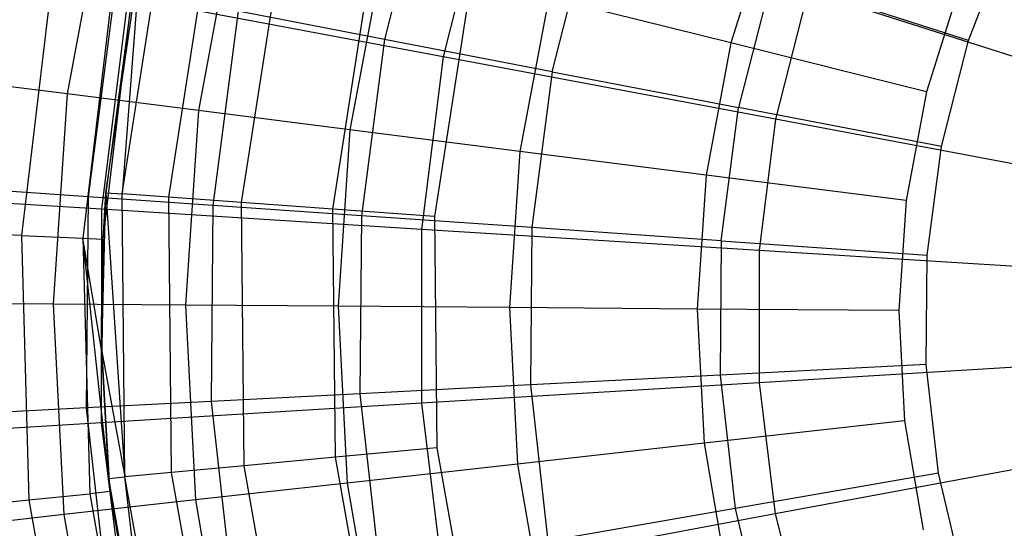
# Model space of a CAD drawing. Extents: x 0.1 to 26.5, y -19.1 to 0.
# Tile 119 of 256: x 11.664 to 12.561, y -11.97 to -11.507. Entities that reach past the tile are written whole.
import ezdxf

# ---------------------------------------------------------------- set-up
doc = ezdxf.new("R2010")
doc.units = 0
doc.header["$LTSCALE"] = 2.54
doc.layers.get('0').update_dxf_attribs({"linetype": 'CONTINUOUS'})

# ---------------------------------------------------------------- blocks, each defined once
blk = doc.blocks.new('7777_STL')
at = {"color": 0}
for p, q in [((12.03601, -11.36812, 26.25179), (11.99588, -11.52505, 26.25179)), ((12.03601, -11.36812, 26.25179), (11.99588, -11.52505, 26.25179)), ((11.74219, -11.3861, 26.45794), (11.70683, -11.57465, 26.45794)), ((11.74219, -11.3861, 26.45794), (11.70683, -11.57465, 26.45794)), ((12.08814, -11.38734, 37.69436), (12.04937, -11.54084, 37.69436)), ((12.08814, -11.38734, 37.69436), (12.04937, -11.54084, 37.69436)), ((11.75689, -11.66564, 30.36829), (11.79666, -11.41103, 30.36829)), ((11.75689, -11.66564, 30.36829), (11.79666, -11.41103, 30.36829)), ((11.8592, -11.41532, 26.28404), (11.82647, -11.58982, 26.28404)), ((11.8592, -11.41532, 26.28404), (11.82647, -11.58982, 26.28404)), ((12.14865, -11.55443, 26.09788), (12.18413, -11.4157, 26.09788)), ((12.14865, -11.55443, 26.09788), (12.18413, -11.4157, 26.09788)), ((12.34816, -11.41156, 25.85699), (12.31155, -11.52826, 25.85699)), ((12.34816, -11.41156, 25.85699), (12.31155, -11.52826, 25.85699)), ((11.79939, -11.66871, 30.28466), (11.83808, -11.42106, 30.28466)), ((11.79939, -11.66871, 30.28466), (11.83808, -11.42106, 30.28466)), ((11.86558, -11.67351, 30.21829), (11.90258, -11.43668, 30.21829)), ((11.86558, -11.67351, 30.21829), (11.90258, -11.43668, 30.21829)), ((12.52801, -11.52616, 25.85208), (12.56413, -11.43336, 25.85208)), ((12.52801, -11.52616, 25.85208), (12.56413, -11.43336, 25.85208)), ((11.74224, -11.66458, 30.461), (11.77377, -11.44517, 30.461)), ((11.74224, -11.66458, 30.461), (11.77377, -11.44517, 30.461)), ((11.77377, -11.44517, 30.461), (11.75689, -11.66564, 30.36829)), ((11.77377, -11.44517, 30.461), (11.75689, -11.66564, 30.36829)), ((11.99425, -11.44904, 26.12463), (11.96456, -11.60733, 26.12463)), ((11.99425, -11.44904, 26.12463), (11.96456, -11.60733, 26.12463)), ((11.94899, -11.67955, 30.17568), (11.98386, -11.45637, 30.17568)), ((11.94899, -11.67955, 30.17568), (11.98386, -11.45637, 30.17568)), ((11.69384, -11.4644, 31.841), (11.66539, -11.70352, 31.841)), ((11.69384, -11.4644, 31.841), (11.66539, -11.70352, 31.841)), ((12.34895, -11.46864, 25.96398), (12.31865, -11.58712, 25.96398)), ((12.34895, -11.46864, 25.96398), (12.31865, -11.58712, 25.96398)), ((12.52801, -11.52616, 25.85208), (12.34895, -11.46864, 25.96398)), ((12.52801, -11.52616, 25.85208), (12.34895, -11.46864, 25.96398)), ((11.74857, -11.47501, 31.55971), (11.72108, -11.70605, 31.55971)), ((11.74857, -11.47501, 31.55971), (11.72108, -11.70605, 31.55971)), ((11.7507, -11.47791, 26.61031), (11.72588, -11.66843, 26.61031)), ((11.7507, -11.47791, 26.61031), (11.72588, -11.66843, 26.61031)), ((11.73975, -11.7069, 31.27355), (11.76692, -11.47857, 31.27355)), ((11.73975, -11.7069, 31.27355), (11.76692, -11.47857, 31.27355)), ((11.76692, -11.47857, 31.27355), (11.74224, -11.66458, 30.461)), ((11.76692, -11.47857, 31.27355), (11.74224, -11.66458, 30.461)), ((12.07396, -11.47819, 30.161), (12.04146, -11.68625, 30.161)), ((12.07396, -11.47819, 30.161), (12.04146, -11.68625, 30.161)), ((12.38179, -11.48107, 37.81274), (12.35232, -11.59777, 37.81274)), ((12.38179, -11.48107, 37.81274), (12.35232, -11.59777, 37.81274)), ((12.68669, -11.57839, 37.89396), (12.38179, -11.48107, 37.81274)), ((12.68669, -11.57839, 37.89396), (12.38179, -11.48107, 37.81274)), ((12.51996, -11.47686, 25.75208), (12.48987, -11.57278, 25.75208)), ((12.51996, -11.47686, 25.75208), (12.48987, -11.57278, 25.75208)), ((11.76226, -11.48688, 37.54046), (11.73819, -11.67967, 37.54046)), ((11.76226, -11.48688, 37.54046), (11.73819, -11.67967, 37.54046)), ((12.04937, -11.54084, 37.69436), (11.76226, -11.48688, 37.54046)), ((12.04937, -11.54084, 37.69436), (11.76226, -11.48688, 37.54046)), ((12.14566, -11.48684, 25.98169), (12.11938, -11.62697, 25.98169)), ((12.14566, -11.48684, 25.98169), (12.11938, -11.62697, 25.98169)), ((12.31155, -11.52826, 25.85699), (12.14566, -11.48684, 25.98169)), ((12.31155, -11.52826, 25.85699), (12.14566, -11.48684, 25.98169)), ((11.86257, -11.49942, 26.42345), (11.83952, -11.6763, 26.42345)), ((11.86257, -11.49942, 26.42345), (11.83952, -11.6763, 26.42345)), ((11.99588, -11.52505, 26.25179), (11.86257, -11.49942, 26.42345)), ((11.99588, -11.52505, 26.25179), (11.86257, -11.49942, 26.42345)), ((11.99588, -11.52505, 26.25179), (11.97495, -11.68568, 26.25179)), ((11.99588, -11.52505, 26.25179), (11.97495, -11.68568, 26.25179)), ((12.14865, -11.55443, 26.09788), (11.99588, -11.52505, 26.25179)), ((12.14865, -11.55443, 26.09788), (11.99588, -11.52505, 26.25179)), ((12.50334, -11.62263, 25.85208), (12.52801, -11.52616, 25.85208)), ((12.50334, -11.62263, 25.85208), (12.52801, -11.52616, 25.85208)), ((12.31155, -11.52826, 25.85699), (12.28901, -11.64848, 25.85699)), ((12.31155, -11.52826, 25.85699), (12.28901, -11.64848, 25.85699)), ((12.48987, -11.57278, 25.75208), (12.31155, -11.52826, 25.85699)), ((12.48987, -11.57278, 25.75208), (12.31155, -11.52826, 25.85699)), ((12.04937, -11.54084, 37.69436), (12.02976, -11.69794, 37.69436)), ((12.04937, -11.54084, 37.69436), (12.02976, -11.69794, 37.69436)), ((12.35232, -11.59777, 37.81274), (12.04937, -11.54084, 37.69436)), ((12.35232, -11.59777, 37.81274), (12.04937, -11.54084, 37.69436)), ((11.70683, -11.57465, 26.45794), (11.60711, -11.56201, 26.64417)), ((11.70683, -11.57465, 26.45794), (11.60711, -11.56201, 26.64417)), ((12.14865, -11.55443, 26.09788), (12.13016, -11.69642, 26.09788)), ((12.14865, -11.55443, 26.09788), (12.13016, -11.69642, 26.09788)), ((12.14865, -11.55443, 26.09788), (12.31865, -11.58712, 25.96398)), ((12.14865, -11.55443, 26.09788), (12.31865, -11.58712, 25.96398)), ((11.70683, -11.57465, 26.45794), (11.69401, -11.76606, 26.45794)), ((11.70683, -11.57465, 26.45794), (11.69401, -11.76606, 26.45794)), ((11.82647, -11.58982, 26.28404), (11.70683, -11.57465, 26.45794)), ((11.82647, -11.58982, 26.28404), (11.70683, -11.57465, 26.45794)), ((12.48987, -11.57278, 25.75208), (12.47134, -11.6716, 25.75208)), ((12.48987, -11.57278, 25.75208), (12.47134, -11.6716, 25.75208)), ((11.82647, -11.58982, 26.28404), (11.81461, -11.76698, 26.28404)), ((11.82647, -11.58982, 26.28404), (11.81461, -11.76698, 26.28404)), ((11.96456, -11.60733, 26.12463), (11.82647, -11.58982, 26.28404)), ((11.96456, -11.60733, 26.12463), (11.82647, -11.58982, 26.28404)), ((12.30285, -11.70838, 25.96398), (12.31865, -11.58712, 25.96398)), ((12.30285, -11.70838, 25.96398), (12.31865, -11.58712, 25.96398)), ((12.50334, -11.62263, 25.85208), (12.31865, -11.58712, 25.96398)), ((12.50334, -11.62263, 25.85208), (12.31865, -11.58712, 25.96398)), ((12.35232, -11.59777, 37.81274), (12.33741, -11.71721, 37.81274)), ((12.35232, -11.59777, 37.81274), (12.33741, -11.71721, 37.81274)), ((12.66687, -11.65688, 37.89396), (12.35232, -11.59777, 37.81274)), ((12.66687, -11.65688, 37.89396), (12.35232, -11.59777, 37.81274)), ((11.96456, -11.60733, 26.12463), (11.9538, -11.76803, 26.12463)), ((11.96456, -11.60733, 26.12463), (11.9538, -11.76803, 26.12463)), ((12.11938, -11.62697, 25.98169), (11.96456, -11.60733, 26.12463)), ((12.11938, -11.62697, 25.98169), (11.96456, -11.60733, 26.12463)), ((12.49048, -11.72137, 25.85208), (12.50334, -11.62263, 25.85208)), ((12.49048, -11.72137, 25.85208), (12.50334, -11.62263, 25.85208)), ((12.11938, -11.62697, 25.98169), (12.10985, -11.76922, 25.98169)), ((12.11938, -11.62697, 25.98169), (12.10985, -11.76922, 25.98169)), ((12.28901, -11.64848, 25.85699), (12.11938, -11.62697, 25.98169)), ((12.28901, -11.64848, 25.85699), (12.11938, -11.62697, 25.98169)), ((12.28901, -11.64848, 25.85699), (12.28084, -11.77051, 25.85699)), ((12.28901, -11.64848, 25.85699), (12.28084, -11.77051, 25.85699)), ((12.47134, -11.6716, 25.75208), (12.28901, -11.64848, 25.85699)), ((12.47134, -11.6716, 25.75208), (12.28901, -11.64848, 25.85699)), ((11.73819, -11.67967, 37.54046), (11.46677, -11.66267, 37.3532)), ((11.73819, -11.67967, 37.54046), (11.46677, -11.66267, 37.3532)), ((11.72588, -11.66843, 26.61031), (11.6357, -11.66218, 26.80962)), ((11.72588, -11.66843, 26.61031), (11.6357, -11.66218, 26.80962)), ((11.72588, -11.66843, 26.61031), (11.72421, -11.86055, 26.61031)), ((11.72588, -11.66843, 26.61031), (11.72421, -11.86055, 26.61031)), ((11.83952, -11.6763, 26.42345), (11.72588, -11.66843, 26.61031)), ((11.83952, -11.6763, 26.42345), (11.72588, -11.66843, 26.61031)), ((11.73843, -11.80915, 30.461), (11.74224, -11.66458, 30.461)), ((11.73843, -11.80915, 30.461), (11.74224, -11.66458, 30.461)), ((11.73975, -11.7069, 31.27355), (11.74224, -11.66458, 30.461)), ((11.73975, -11.7069, 31.27355), (11.74224, -11.66458, 30.461)), ((11.74224, -11.66458, 30.461), (11.75689, -11.66564, 30.36829)), ((11.74224, -11.66458, 30.461), (11.75689, -11.66564, 30.36829)), ((11.74224, -11.66458, 30.461), (11.75956, -11.92332, 30.36829)), ((11.74224, -11.66458, 30.461), (11.75956, -11.92332, 30.36829)), ((11.75956, -11.92332, 30.36829), (11.75689, -11.66564, 30.36829)), ((11.79939, -11.66871, 30.28466), (11.75689, -11.66564, 30.36829)), ((11.75956, -11.92332, 30.36829), (11.75689, -11.66564, 30.36829)), ((11.79939, -11.66871, 30.28466), (11.75689, -11.66564, 30.36829)), ((11.80199, -11.91936, 30.28466), (11.79939, -11.66871, 30.28466)), ((11.86558, -11.67351, 30.21829), (11.79939, -11.66871, 30.28466)), ((11.80199, -11.91936, 30.28466), (11.79939, -11.66871, 30.28466)), ((11.86558, -11.67351, 30.21829), (11.79939, -11.66871, 30.28466)), ((11.83952, -11.6763, 26.42345), (11.83797, -11.85466, 26.42345)), ((11.83952, -11.6763, 26.42345), (11.83797, -11.85466, 26.42345)), ((11.97495, -11.68568, 26.25179), (11.83952, -11.6763, 26.42345)), ((11.97495, -11.68568, 26.25179), (11.83952, -11.6763, 26.42345)), ((11.86807, -11.9132, 30.21829), (11.86558, -11.67351, 30.21829)), ((11.94899, -11.67955, 30.17568), (11.86558, -11.67351, 30.21829)), ((11.86807, -11.9132, 30.21829), (11.86558, -11.67351, 30.21829)), ((11.94899, -11.67955, 30.17568), (11.86558, -11.67351, 30.21829)), ((11.95134, -11.90543, 30.17568), (11.94899, -11.67955, 30.17568)), ((12.04146, -11.68625, 30.161), (11.94899, -11.67955, 30.17568)), ((11.95134, -11.90543, 30.17568), (11.94899, -11.67955, 30.17568)), ((12.04146, -11.68625, 30.161), (11.94899, -11.67955, 30.17568)), ((12.47134, -11.6716, 25.75208), (12.46462, -11.77191, 25.75208)), ((12.47134, -11.6716, 25.75208), (12.46462, -11.77191, 25.75208)), ((11.73819, -11.67967, 37.54046), (11.73801, -11.87396, 37.54046)), ((11.73819, -11.67967, 37.54046), (11.73801, -11.87396, 37.54046)), ((12.02976, -11.69794, 37.69436), (11.73819, -11.67967, 37.54046)), ((12.02976, -11.69794, 37.69436), (11.73819, -11.67967, 37.54046)), ((11.97495, -11.68568, 26.25179), (11.97354, -11.84765, 26.25179)), ((11.97495, -11.68568, 26.25179), (11.97354, -11.84765, 26.25179)), ((12.13016, -11.69642, 26.09788), (11.97495, -11.68568, 26.25179)), ((12.13016, -11.69642, 26.09788), (11.97495, -11.68568, 26.25179)), ((12.04146, -11.68625, 30.161), (12.04364, -11.89681, 30.161)), ((12.04146, -11.68625, 30.161), (12.04364, -11.89681, 30.161)), ((12.13016, -11.69642, 26.09788), (12.12891, -11.83961, 26.09788)), ((12.13016, -11.69642, 26.09788), (12.12891, -11.83961, 26.09788)), ((12.30285, -11.70838, 25.96398), (12.13016, -11.69642, 26.09788)), ((12.30285, -11.70838, 25.96398), (12.13016, -11.69642, 26.09788)), ((11.66539, -11.70352, 31.841), (11.57362, -11.69935, 32.11265)), ((11.66539, -11.70352, 31.841), (11.57362, -11.69935, 32.11265)), ((11.66539, -11.70352, 31.841), (11.72108, -11.70605, 31.55971)), ((11.66539, -11.70352, 31.841), (11.67205, -11.94423, 31.841)), ((11.66539, -11.70352, 31.841), (11.72108, -11.70605, 31.55971)), ((11.66539, -11.70352, 31.841), (11.67205, -11.94423, 31.841)), ((11.72108, -11.70605, 31.55971), (11.73975, -11.7069, 31.27355)), ((11.74611, -11.93674, 31.27355), (11.72108, -11.70605, 31.55971)), ((11.72108, -11.70605, 31.55971), (11.72752, -11.93862, 31.55971)), ((11.74611, -11.93674, 31.27355), (11.72108, -11.70605, 31.55971)), ((11.73843, -11.80915, 31.27355), (11.72108, -11.70605, 31.55971)), ((11.73843, -11.80915, 31.27355), (11.72108, -11.70605, 31.55971)), ((11.72108, -11.70605, 31.55971), (11.73975, -11.7069, 31.27355)), ((11.72108, -11.70605, 31.55971), (11.72752, -11.93862, 31.55971)), ((12.02976, -11.69794, 37.69436), (12.02961, -11.85626, 37.69436)), ((12.02976, -11.69794, 37.69436), (12.02961, -11.85626, 37.69436)), ((12.33741, -11.71721, 37.81274), (12.02976, -11.69794, 37.69436)), ((12.33741, -11.71721, 37.81274), (12.02976, -11.69794, 37.69436)), ((11.73843, -11.80915, 31.27355), (11.73975, -11.7069, 31.27355)), ((11.73975, -11.7069, 31.27355), (11.73843, -11.80915, 30.461)), ((11.73975, -11.7069, 31.27355), (11.73843, -11.80915, 30.461)), ((11.73843, -11.80915, 31.27355), (11.73975, -11.7069, 31.27355)), ((12.30285, -11.70838, 25.96398), (12.30178, -11.83067, 25.96398)), ((12.30285, -11.70838, 25.96398), (12.30178, -11.83067, 25.96398)), ((12.30285, -11.70838, 25.96398), (12.49048, -11.72137, 25.85208)), ((12.30285, -11.70838, 25.96398), (12.49048, -11.72137, 25.85208)), ((12.33741, -11.71721, 37.81274), (12.33729, -11.83758, 37.81274)), ((12.33741, -11.71721, 37.81274), (12.33729, -11.83758, 37.81274)), ((12.65684, -11.73722, 37.89396), (12.33741, -11.71721, 37.81274)), ((12.65684, -11.73722, 37.89396), (12.33741, -11.71721, 37.81274)), ((12.48961, -11.82095, 25.85208), (12.49048, -11.72137, 25.85208)), ((12.48961, -11.82095, 25.85208), (12.49048, -11.72137, 25.85208)), ((11.69401, -11.76606, 26.45794), (11.5935, -11.7653, 26.64417)), ((11.69401, -11.76606, 26.45794), (11.5935, -11.7653, 26.64417)), ((11.69401, -11.76606, 26.45794), (11.70393, -11.95765, 26.45794)), ((11.81461, -11.76698, 26.28404), (11.69401, -11.76606, 26.45794)), ((11.69401, -11.76606, 26.45794), (11.70393, -11.95765, 26.45794)), ((11.81461, -11.76698, 26.28404), (11.69401, -11.76606, 26.45794)), ((11.81461, -11.76698, 26.28404), (11.82379, -11.94429, 26.28404)), ((11.9538, -11.76803, 26.12463), (11.81461, -11.76698, 26.28404)), ((11.81461, -11.76698, 26.28404), (11.82379, -11.94429, 26.28404)), ((11.9538, -11.76803, 26.12463), (11.81461, -11.76698, 26.28404)), ((11.9538, -11.76803, 26.12463), (11.96212, -11.92888, 26.12463)), ((12.10985, -11.76922, 25.98169), (11.9538, -11.76803, 26.12463)), ((11.9538, -11.76803, 26.12463), (11.96212, -11.92888, 26.12463)), ((12.10985, -11.76922, 25.98169), (11.9538, -11.76803, 26.12463)), ((12.10985, -11.76922, 25.98169), (12.11722, -11.9116, 25.98169)), ((12.28084, -11.77051, 25.85699), (12.10985, -11.76922, 25.98169)), ((12.10985, -11.76922, 25.98169), (12.11722, -11.9116, 25.98169)), ((12.28084, -11.77051, 25.85699), (12.10985, -11.76922, 25.98169)), ((12.28084, -11.77051, 25.85699), (12.28716, -11.89266, 25.85699)), ((12.46462, -11.77191, 25.75208), (12.28084, -11.77051, 25.85699)), ((12.28084, -11.77051, 25.85699), (12.28716, -11.89266, 25.85699)), ((12.46462, -11.77191, 25.75208), (12.28084, -11.77051, 25.85699)), ((12.46462, -11.77191, 25.75208), (12.46982, -11.87231, 25.75208)), ((12.46462, -11.77191, 25.75208), (12.46982, -11.87231, 25.75208)), ((11.74611, -11.93674, 31.27355), (11.73843, -11.80915, 31.27355)), ((11.73843, -11.80915, 31.27355), (11.73843, -11.80915, 30.461)), ((11.73843, -11.80915, 31.27355), (11.73843, -11.80915, 30.461)), ((11.73843, -11.80915, 31.27355), (11.74494, -11.92469, 30.461)), ((11.74494, -11.92469, 30.461), (11.73843, -11.80915, 30.461)), ((11.74611, -11.93674, 31.27355), (11.73843, -11.80915, 31.27355)), ((11.73843, -11.80915, 31.27355), (11.74494, -11.92469, 30.461)), ((11.73843, -11.80915, 30.461), (11.75956, -11.92332, 30.36829)), ((11.74494, -11.92469, 30.461), (11.73843, -11.80915, 30.461)), ((11.73843, -11.80915, 30.461), (11.75956, -11.92332, 30.36829)), ((12.48961, -11.82095, 25.85208), (12.30178, -11.83067, 25.96398)), ((12.48961, -11.82095, 25.85208), (12.30178, -11.83067, 25.96398)), ((12.65676, -11.81818, 37.89396), (12.33729, -11.83758, 37.81274)), ((12.65676, -11.81818, 37.89396), (12.33729, -11.83758, 37.81274)), ((12.50075, -11.9199, 25.85208), (12.48961, -11.82095, 25.85208)), ((12.50075, -11.9199, 25.85208), (12.48961, -11.82095, 25.85208)), ((12.30178, -11.83067, 25.96398), (12.12891, -11.83961, 26.09788)), ((12.30178, -11.83067, 25.96398), (12.12891, -11.83961, 26.09788)), ((12.30178, -11.83067, 25.96398), (12.31546, -11.95219, 25.96398)), ((12.30178, -11.83067, 25.96398), (12.31546, -11.95219, 25.96398)), ((12.12891, -11.83961, 26.09788), (11.97354, -11.84765, 26.25179)), ((12.12891, -11.83961, 26.09788), (11.97354, -11.84765, 26.25179)), ((12.33729, -11.83758, 37.81274), (12.02961, -11.85626, 37.69436)), ((12.33729, -11.83758, 37.81274), (12.02961, -11.85626, 37.69436)), ((12.12891, -11.83961, 26.09788), (12.14493, -11.98191, 26.09788)), ((12.12891, -11.83961, 26.09788), (12.14493, -11.98191, 26.09788)), ((12.33729, -11.83758, 37.81274), (12.35197, -11.95705, 37.81274)), ((12.33729, -11.83758, 37.81274), (12.35197, -11.95705, 37.81274)), ((11.97354, -11.84765, 26.25179), (11.83797, -11.85466, 26.42345)), ((11.97354, -11.84765, 26.25179), (11.83797, -11.85466, 26.42345)), ((11.97354, -11.84765, 26.25179), (11.99166, -12.00862, 26.25179)), ((11.97354, -11.84765, 26.25179), (11.99166, -12.00862, 26.25179)), ((11.83797, -11.85466, 26.42345), (11.72421, -11.86055, 26.61031)), ((11.83797, -11.85466, 26.42345), (11.72421, -11.86055, 26.61031)), ((12.02961, -11.85626, 37.69436), (11.73801, -11.87396, 37.54046)), ((12.02961, -11.85626, 37.69436), (11.73801, -11.87396, 37.54046)), ((11.83797, -11.85466, 26.42345), (11.85792, -12.03192, 26.42345)), ((11.83797, -11.85466, 26.42345), (11.85792, -12.03192, 26.42345)), ((12.02961, -11.85626, 37.69436), (12.04892, -12.0134, 37.69436)), ((12.02961, -11.85626, 37.69436), (12.04892, -12.0134, 37.69436)), ((11.72421, -11.86055, 26.61031), (11.63393, -11.86522, 26.80962)), ((11.72421, -11.86055, 26.61031), (11.63393, -11.86522, 26.80962)), ((11.72421, -11.86055, 26.61031), (11.7457, -12.05147, 26.61031)), ((11.72421, -11.86055, 26.61031), (11.7457, -12.05147, 26.61031)), ((11.73801, -11.87396, 37.54046), (11.46655, -11.89044, 37.3532)), ((11.73801, -11.87396, 37.54046), (11.46655, -11.89044, 37.3532)), ((11.73801, -11.87396, 37.54046), (11.7617, -12.0668, 37.54046)), ((11.73801, -11.87396, 37.54046), (11.7617, -12.0668, 37.54046)), ((12.46982, -11.87231, 25.75208), (12.28716, -11.89266, 25.85699)), ((12.46982, -11.87231, 25.75208), (12.28716, -11.89266, 25.85699)), ((12.46982, -11.87231, 25.75208), (12.48685, -11.97139, 25.75208)), ((12.46982, -11.87231, 25.75208), (12.48685, -11.97139, 25.75208)), ((12.28716, -11.89266, 25.85699), (12.11722, -11.9116, 25.98169)), ((12.28716, -11.89266, 25.85699), (12.11722, -11.9116, 25.98169)), ((12.28716, -11.89266, 25.85699), (12.30788, -12.0132, 25.85699)), ((12.28716, -11.89266, 25.85699), (12.30788, -12.0132, 25.85699)), ((12.04364, -11.89681, 30.161), (11.95134, -11.90543, 30.17568)), ((12.04364, -11.89681, 30.161), (11.95134, -11.90543, 30.17568)), ((12.04364, -11.89681, 30.161), (12.08046, -12.10415, 30.161)), ((12.04364, -11.89681, 30.161), (12.08046, -12.10415, 30.161)), ((12.66663, -11.89854, 37.89396), (12.35197, -11.95705, 37.81274)), ((12.66663, -11.89854, 37.89396), (12.35197, -11.95705, 37.81274)), ((11.95134, -11.90543, 30.17568), (11.86807, -11.9132, 30.21829)), ((11.95134, -11.90543, 30.17568), (11.86807, -11.9132, 30.21829)), ((11.99083, -12.12784, 30.17568), (11.95134, -11.90543, 30.17568)), ((11.99083, -12.12784, 30.17568), (11.95134, -11.90543, 30.17568)), ((12.11722, -11.9116, 25.98169), (11.96212, -11.92888, 26.12463)), ((12.11722, -11.9116, 25.98169), (11.96212, -11.92888, 26.12463)), ((12.11722, -11.9116, 25.98169), (12.14138, -12.0521, 25.98169)), ((12.11722, -11.9116, 25.98169), (12.14138, -12.0521, 25.98169)), ((11.80199, -11.91936, 30.28466), (11.75956, -11.92332, 30.36829)), ((11.80199, -11.91936, 30.28466), (11.75956, -11.92332, 30.36829)), ((11.86807, -11.9132, 30.21829), (11.80199, -11.91936, 30.28466)), ((11.86807, -11.9132, 30.21829), (11.80199, -11.91936, 30.28466)), ((11.84581, -12.16617, 30.28466), (11.80199, -11.91936, 30.28466)), ((11.84581, -12.16617, 30.28466), (11.80199, -11.91936, 30.28466)), ((11.90998, -12.14921, 30.21829), (11.86807, -11.9132, 30.21829)), ((11.90998, -12.14921, 30.21829), (11.86807, -11.9132, 30.21829)), ((12.50075, -11.9199, 25.85208), (12.31546, -11.95219, 25.96398)), ((12.50075, -11.9199, 25.85208), (12.31546, -11.95219, 25.96398)), ((12.52374, -12.01679, 25.85208), (12.50075, -11.9199, 25.85208)), ((12.52374, -12.01679, 25.85208), (12.50075, -11.9199, 25.85208)), ((11.74494, -11.92469, 30.461), (11.75956, -11.92332, 30.36829)), ((11.74494, -11.92469, 30.461), (11.75956, -11.92332, 30.36829)), ((11.74611, -11.93674, 31.27355), (11.74494, -11.92469, 30.461)), ((11.74611, -11.93674, 31.27355), (11.74494, -11.92469, 30.461)), ((11.78588, -12.16321, 31.27355), (11.74494, -11.92469, 30.461)), ((11.78588, -12.16321, 31.27355), (11.74494, -11.92469, 30.461)), ((11.78798, -12.17147, 30.461), (11.74494, -11.92469, 30.461)), ((11.78798, -12.17147, 30.461), (11.74494, -11.92469, 30.461)), ((11.78798, -12.17147, 30.461), (11.75956, -11.92332, 30.36829)), ((11.78798, -12.17147, 30.461), (11.75956, -11.92332, 30.36829)), ((11.80461, -12.17705, 30.36829), (11.75956, -11.92332, 30.36829)), ((11.80461, -12.17705, 30.36829), (11.75956, -11.92332, 30.36829)), ((11.96212, -11.92888, 26.12463), (11.82379, -11.94429, 26.28404)), ((11.96212, -11.92888, 26.12463), (11.82379, -11.94429, 26.28404)), ((11.96212, -11.92888, 26.12463), (11.98941, -12.08761, 26.12463)), ((11.96212, -11.92888, 26.12463), (11.98941, -12.08761, 26.12463)), ((11.67205, -11.94423, 31.841), (11.72752, -11.93862, 31.55971)), ((11.67205, -11.94423, 31.841), (11.72752, -11.93862, 31.55971)), ((11.74611, -11.93674, 31.27355), (11.72752, -11.93862, 31.55971)), ((11.74611, -11.93674, 31.27355), (11.72752, -11.93862, 31.55971)), ((11.72752, -11.93862, 31.55971), (11.76775, -12.16778, 31.55971)), ((11.72752, -11.93862, 31.55971), (11.76775, -12.16778, 31.55971)), ((11.78588, -12.16321, 31.27355), (11.74611, -11.93674, 31.27355)), ((11.78588, -12.16321, 31.27355), (11.74611, -11.93674, 31.27355)), ((11.58065, -11.95347, 32.11265), (11.67205, -11.94423, 31.841)), ((11.58065, -11.95347, 32.11265), (11.67205, -11.94423, 31.841)), ((11.67205, -11.94423, 31.841), (11.71369, -12.1814, 31.841)), ((11.67205, -11.94423, 31.841), (11.71369, -12.1814, 31.841)), ((11.82379, -11.94429, 26.28404), (11.70393, -11.95765, 26.45794)), ((11.82379, -11.94429, 26.28404), (11.70393, -11.95765, 26.45794)), ((11.82379, -11.94429, 26.28404), (11.85387, -12.11928, 26.28404)), ((11.82379, -11.94429, 26.28404), (11.85387, -12.11928, 26.28404)), ((11.70393, -11.95765, 26.45794), (11.60403, -11.96878, 26.64417)), ((11.70393, -11.95765, 26.45794), (11.60403, -11.96878, 26.64417)), ((11.70393, -11.95765, 26.45794), (11.73643, -12.14672, 26.45794)), ((11.70393, -11.95765, 26.45794), (11.73643, -12.14672, 26.45794)), ((12.35197, -11.95705, 37.81274), (12.04892, -12.0134, 37.69436)), ((12.35197, -11.95705, 37.81274), (12.04892, -12.0134, 37.69436)), ((12.31546, -11.95219, 25.96398), (12.14493, -11.98191, 26.09788)), ((12.31546, -11.95219, 25.96398), (12.14493, -11.98191, 26.09788)), ((12.31546, -11.95219, 25.96398), (12.34369, -12.07118, 25.96398)), ((12.31546, -11.95219, 25.96398), (12.34369, -12.07118, 25.96398)), ((12.35197, -11.95705, 37.81274), (12.38122, -12.07381, 37.81274)), ((12.35197, -11.95705, 37.81274), (12.38122, -12.07381, 37.81274))]:
    blk.add_line(p, q, dxfattribs=at)
blk = doc.blocks.new('GROUP_2')
at = {"color": 0}
blk.add_blockref('7777_STL', (-0.13159, 19.10373, -0.15965), dxfattribs=at)

msp = doc.modelspace()

# ---------------------------------------------------------------- block references
at = {"color": 0}
msp.add_blockref('GROUP_2', (0.13159, -19.10373, 0.15965), dxfattribs=at)

doc.saveas('drawing.dxf')
